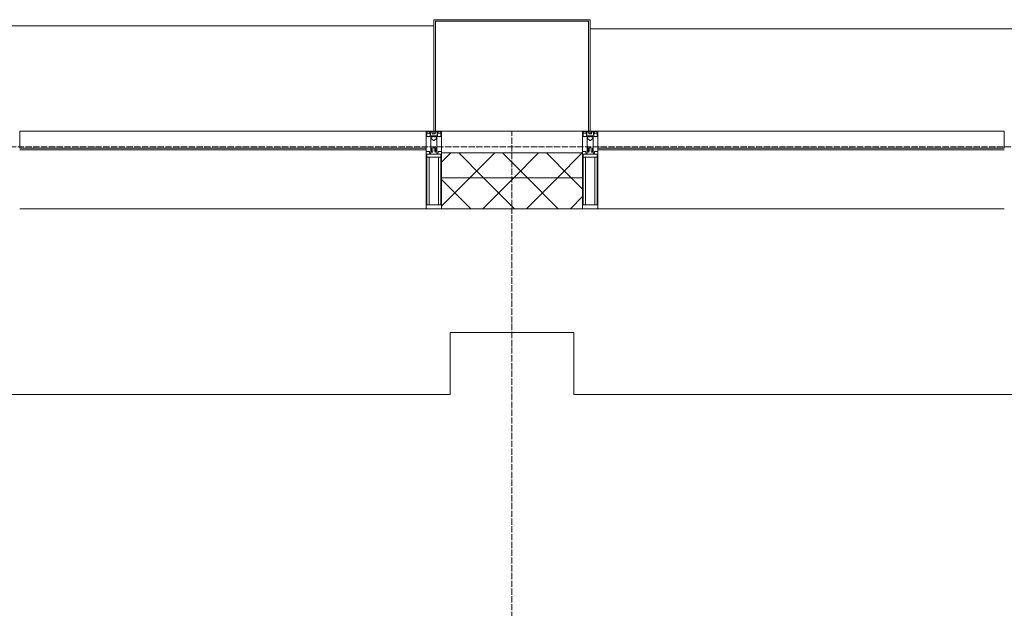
# Model space of a CAD drawing. Header units: millimetres. Extents: x 5617 to 110067, y 7718 to 195801.
# Tile 73 of 81: x 64073 to 67253, y 31610 to 33510. Entities that reach past the tile are written whole.
import ezdxf

# ---------------------------------------------------------------- set-up
doc = ezdxf.new("R2010")
doc.units = ezdxf.units.MM
doc.linetypes.add('ADSK_Линия сетки', pattern=[25, 20, -2.5, 0, -2.5])
doc.linetypes.add('Линия сетки', pattern=[25, 20, -2.5, 0, -2.5])
for name, color, linetype, lineweight in [('Импосты витража', 7, 'Continuous', 18), ('Колонны', 7, 'Continuous', 18), ('Оси', 7, 'Continuous', 9), ('Панели витража', 7, 'Continuous', 18), ('Перекрытия', 7, 'Continuous', 18), ('Стены разрез', 7, 'Continuous', 40), ('Стены штриховка', 7, 'Continuous', 40), ('Элементы узлов', 7, 'Continuous', 18)]:
    doc.layers.add(name, color=color, linetype=linetype, lineweight=lineweight)
pattern_1 = [(45, (0, 0), (-70.71068, 70.71068), []), (135, (0, 0), (-70.71068, -70.71068), [])]

# ---------------------------------------------------------------- blocks, each defined once
blk = doc.blocks.new('135_SLK_K4_AR_rvt-1-МКСС_К4_L14_48_300_')
at = {"layer": 'Перекрытия', "color": 253, "true_color": 0xaaaaaa}
for p, q in [((133350, 32500), (132950, 32500)), ((132950, 32500), (132950, 32300)), ((133350, 32300), (133350, 32500)), ((132950, 32300), (131250, 32300)), ((135950, 32300), (133350, 32300))]:
    blk.add_line(p, q, dxfattribs=at)
blk = doc.blocks.new('System Panel - A_PAN_Glass-7516243-МКСС_К4_L14_48_300_')
at = {"layer": 'Панели витража', "color": 253, "lineweight": 5, "true_color": 0xaaaaaa}
for p, q in [((656.25, 0), (-656.25, 0)), ((-656.25, 0), (-656.25, -55)), ((656.25, -55), (656.25, 0)), ((-656.25, -55), (656.25, -55))]:
    blk.add_line(p, q, dxfattribs=at)
blk = doc.blocks.new('Rectangular Mullion - 50Wx250H-2623690-МКСС_К4_L14_48_300_')
at = {"layer": 'Элементы узлов', "color": 253, "lineweight": 5, "true_color": 0xaaaaaa}
for p, q in [((-25, 65.2), (-25, 250)), ((-25, 250), (0, 250)), ((-23, 237.3), (0, 237.3)), ((-23, 237.3), (-23, 73.6)), ((-14.9, 84), (-14.9, 237.3)), ((25, 250), (0, 250)), ((23, 237.3), (0, 237.3)), ((14.9, 84), (14.9, 237.3)), ((23, 237.3), (23, 73.6)), ((25, 65.2), (25, 250)), ((-14, 65.2), (-25, 65.2)), ((0, 84), (-23, 84)), ((-0.5, 73.6), (-23, 73.6)), ((-14, 71.3), (-14, 65.2)), ((-10, 71.3), (-14, 71.3)), ((-10, 53), (-10, 71.3)), ((-7, 65.2), (-5.9, 67.3)), ((-7, 65.2), (-7, 54.7)), ((-4.1, 67.3), (-5.9, 67.3)), ((-4.1, 67.3), (-2.9, 65.1)), ((-2.9, 65.1), (-2.9, 54.6)), ((0, 84), (23, 84)), ((0.5, 73.6), (23, 73.6)), ((4.1, 67.3), (2.9, 65.1)), ((2.9, 65.1), (2.9, 54.6)), ((4.1, 67.3), (5.9, 67.3)), ((7, 65.2), (5.9, 67.3)), ((7, 65.2), (7, 54.7)), ((10, 71.3), (14, 71.3)), ((10, 53), (10, 71.3)), ((14, 71.3), (14, 65.2)), ((14, 65.2), (25, 65.2)), ((-8.7, 53), (-10, 53)), ((-10, 53), (-10, 17)), ((-8.7, 53), (-7, 54.7)), ((-1.3, 53), (-2.9, 54.6)), ((0, 53), (-1.3, 53)), ((0, 53), (1.3, 53)), ((1.3, 53), (2.9, 54.6)), ((8.7, 53), (7, 54.7)), ((8.7, 53), (10, 53)), ((10, 53), (10, 17)), ((-23.8, 14.6), (-25, 14.2)), ((-25, 0), (-25, 14.2)), ((-22.3, 17), (-23.8, 17)), ((-23.8, 17), (-23.8, 14.6)), ((-22.5, 10.6), (-23.8, 14.6)), ((-22.5, 10.6), (-23.7, 9.9)), ((-23.7, 1.3), (-23.7, 9.9)), ((-23.7, 1.3), (-11.8, 1.3)), ((-23.2, 10.2), (-22.5, 8)), ((-22.5, 8), (-22.5, 4.5)), ((-21.3, 4.5), (-22.5, 4.5)), ((-22.3, 17), (-22.3, 16)), ((-22.3, 16), (-21.3, 16)), ((-19, 17.6), (-21.3, 16)), ((-21.3, 4.5), (-21.3, 6.5)), ((-21.3, 6.5), (-14.2, 6.5)), ((-18.4, 16.6), (-19, 17.6)), ((-7.4, 16.6), (-18.4, 16.6)), ((-14.2, 6.5), (-14.2, 4.5)), ((-13.2, 4.5), (-14.2, 4.5)), ((-13.2, 4.5), (-12.2, 7.2)), ((-12.7, 7.6), (-11.3, 11.4)), ((-12.7, 7.6), (-11.8, 6.9)), ((-12.2, 9), (-12.2, 14.8)), ((-12.2, 14.8), (0, 14.8)), ((-11.8, 1.3), (-11.8, 6.9)), ((-10.5, 11.2), (-11.3, 11.4)), ((-10.5, 1.5), (-10.5, 11.2)), ((-4.8, 1.5), (-10.5, 1.5)), ((-10, 17), (-7.5, 17)), ((-8.5, 23), (-1.5, 30)), ((-8.5, 18.5), (-8.5, 23)), ((-7.5, 18.5), (-8.5, 18.5)), ((-7.5, 17), (-7.5, 18.5)), ((-7.4, 18), (-7.4, 16.6)), ((-2.6, 18), (-7.4, 18)), ((0, 8), (-4.8, 8)), ((-4.8, 1.5), (-4.8, 8)), ((-2.6, 18), (-2.6, 16.8)), ((-2.6, 16.8), (0, 16.8)), ((-1.5, 30), (0, 30)), ((1.5, 30), (0, 30)), ((2.6, 16.8), (0, 16.8)), ((0, 14.8), (0, 16.8)), ((0, 14.8), (0, 16.8)), ((12.2, 14.8), (0, 14.8)), ((0, 0), (0, 8)), ((0, 8), (4.8, 8)), ((0, 0), (0, 8)), ((8.5, 23), (1.5, 30)), ((2.6, 18), (2.6, 16.8)), ((2.6, 18), (7.4, 18)), ((4.8, 1.5), (4.8, 8)), ((4.8, 1.5), (10.5, 1.5)), ((7.4, 18), (7.4, 16.6)), ((7.4, 16.6), (18.4, 16.6)), ((7.5, 18.5), (8.5, 18.5)), ((7.5, 17), (7.5, 18.5)), ((10, 17), (7.5, 17)), ((8.5, 18.5), (8.5, 23)), ((10.5, 11.2), (11.3, 11.4)), ((10.5, 1.5), (10.5, 11.2)), ((12.7, 7.6), (11.3, 11.4)), ((12.7, 7.6), (11.8, 6.9)), ((11.8, 1.3), (11.8, 6.9)), ((23.7, 1.3), (11.8, 1.3)), ((12.2, 9), (12.2, 14.8)), ((13.2, 4.5), (12.2, 7.2)), ((13.2, 4.5), (14.2, 4.5)), ((21.3, 6.5), (14.2, 6.5)), ((14.2, 6.5), (14.2, 4.5)), ((18.4, 16.6), (19, 17.6)), ((19, 17.6), (21.3, 16)), ((22.3, 16), (21.3, 16)), ((21.3, 4.5), (21.3, 6.5)), ((21.3, 4.5), (22.5, 4.5)), ((22.3, 17), (22.3, 16)), ((22.3, 17), (23.8, 17)), ((22.5, 10.6), (23.8, 14.6)), ((22.5, 10.6), (23.7, 9.9)), ((23.2, 10.2), (22.5, 8)), ((22.5, 8), (22.5, 4.5)), ((23.7, 1.3), (23.7, 9.9)), ((23.8, 17), (23.8, 14.6)), ((23.8, 14.6), (25, 14.2)), ((25, 0), (25, 14.2)), ((-25, 0), (0, 0)), ((25, 0), (0, 0))]:
    blk.add_line(p, q, dxfattribs=at)
for centre, start, end in [((-0.5, 73.1), 360, 90), ((0.5, 73.1), 90, 180)]:
    blk.add_arc(centre, 0.5, start, end, dxfattribs=at)
blk = doc.blocks.new('Rectangular Mullion - R_StandardFrame_50Wx250H-V91-МКСС_К4_L14_48_300_')
at = {"layer": 'Импосты витража', "color": 253, "lineweight": 5, "true_color": 0xaaaaaa}
for p, q in [((-25, 0), (-25, 250)), ((-25, 250), (25, 250)), ((25, 250), (25, 0)), ((0, 0), (-25, 0)), ((25, 0), (5, 0))]:
    blk.add_line(p, q, dxfattribs=at)
blk = doc.blocks.new('Rectangular Mullion - R_StandardFrame_50Wx250H-V92-МКСС_К4_L14_48_300_')
at = {"layer": 'Импосты витража', "color": 253, "lineweight": 5, "true_color": 0xaaaaaa}
for p, q in [((-25, 0), (-25, 250)), ((-25, 250), (25, 250)), ((25, 250), (25, 0)), ((-5, 0), (-25, 0)), ((25, 0), (0, 0))]:
    blk.add_line(p, q, dxfattribs=at)
blk = doc.blocks.new('Rectangular Mullion - R_InvisibleFrame_50Wx250H-5935623-МКСС_К4_L14_48_300_')
at = {"layer": 'Импосты витража', "color": 253, "lineweight": 5, "true_color": 0xaaaaaa}
for p, q in [((99160, 33090), (100472.5, 33090)), ((99160, 32900), (100472.5, 32900))]:
    blk.add_line(p, q, dxfattribs=at)
blk = doc.blocks.new('Rectangular Mullion - R_StandardFrame_50Wx250H-5836686-МКСС_К4_L14_48_300_')
at = {"layer": 'Импосты витража', "color": 253, "lineweight": 5, "true_color": 0xaaaaaa}
blk.add_line((100522.5, 33150), (100977.5, 33150), dxfattribs=at)
blk = doc.blocks.new('A_SLK_PAN_Type1 - Прямой тип панели-6538225-МКСС_К4_L14_48_300_')
at = {"layer": 'Колонны', "lineweight": 5}
for p, q in [((-247.5, 0), (-252.5, 0)), ((-252.5, 0), (-252.5, -360)), ((-247.5, -355), (-247.5, 0)), ((247.5, 0), (247.5, -355)), ((252.5, 0), (247.5, 0)), ((252.5, -360), (252.5, 0)), ((-252.5, -360), (252.5, -360)), ((247.5, -355), (-247.5, -355))]:
    blk.add_line(p, q, dxfattribs=at)
blk = doc.blocks.new('A_OGR_PAN_Отлив - A_OGR_PAN_Отлив-6265629-МКСС_К4_L14_48_300_')
at = {"layer": 'Колонны', "color": 253, "lineweight": 5, "true_color": 0xaaaaaa}
blk.add_line((681.25, 330), (-681.25, 330), dxfattribs=at)
blk = doc.blocks.new('A_OGR_PAN_Отлив - A_OGR_PAN_Отлив-6266219-МКСС_К4_L14_48_300_')
at = {"layer": 'Колонны', "color": 253, "lineweight": 5, "true_color": 0xaaaaaa}
blk.add_line((681.25, 340), (-681.25, 340), dxfattribs=at)
blk = doc.blocks.new('135_SLK_K4_AR_FCD_rvt-1-МКСС_К4_L14_48_300_')
at = {"layer": 'Стены разрез', "lineweight": 5, "true_color": 0xaaaaaa}
h = blk.add_hatch(dxfattribs=at)
h.set_pattern_fill('FP_4', color=253, style=0, pattern_type=2)
h.set_pattern_definition(pattern_1)
h.paths.add_polyline_path([(133377.5, 33000), (133377.5, 33080), (132922.5, 33080), (132922.5, 33000)])
h = blk.add_hatch(dxfattribs=at)
h.set_pattern_fill('FP_4', color=253, style=0, pattern_type=2)
h.set_pattern_definition(pattern_1)
h.paths.add_polyline_path([(133377.5, 32900), (133377.5, 33000), (132922.5, 33000), (132922.5, 32900)])
at = {"layer": 'Стены разрез', "color": 253, "lineweight": 9, "true_color": 0xaaaaaa}
for p, q in [((133377.5, 33080), (132922.5, 33080)), ((132922.5, 33080), (132922.5, 32900)), ((133377.5, 32900), (133377.5, 33080)), ((132922.5, 32900), (133377.5, 32900))]:
    blk.add_line(p, q, dxfattribs=at)
at = {"layer": 'Стены штриховка', "color": 253, "lineweight": 9, "true_color": 0xaaaaaa}
blk.add_line((133377.5, 33000), (132922.5, 33000), dxfattribs=at)
at = {"layer": 'Импосты витража', "color": 253, "lineweight": 5, "true_color": 0xaaaaaa, "extrusion": (0, 0, -1), "rotation": 180}
for name, p in [('Rectangular Mullion - 50Wx250H-2623690-МКСС_К4_L14_48_300_', (-132897.5, 33150)), ('Rectangular Mullion - R_StandardFrame_50Wx250H-V91-МКСС_К4_L14_48_300_', (-132897.5, 33150)), ('Rectangular Mullion - 50Wx250H-2623690-МКСС_К4_L14_48_300_', (-133402.5, 33150)), ('Rectangular Mullion - R_StandardFrame_50Wx250H-V92-МКСС_К4_L14_48_300_', (-133402.5, 33150))]:
    blk.add_blockref(name, p, dxfattribs=at)
at = {"layer": 'Импосты витража', "color": 253, "lineweight": 5, "true_color": 0xaaaaaa}
for name, p in [('Rectangular Mullion - R_StandardFrame_50Wx250H-5836686-МКСС_К4_L14_48_300_', (32400, 0)), ('Rectangular Mullion - R_InvisibleFrame_50Wx250H-5935623-МКСС_К4_L14_48_300_', (32400, 0)), ('Rectangular Mullion - R_InvisibleFrame_50Wx250H-5935623-МКСС_К4_L14_48_300_', (34267.5, 0))]:
    blk.add_blockref(name, p, dxfattribs=at)
at = {"layer": 'Колонны', "color": 253, "lineweight": 5, "true_color": 0xaaaaaa}
for name, p in [('A_OGR_PAN_Отлив - A_OGR_PAN_Отлив-6266219-МКСС_К4_L14_48_300_', (132216.3, 33150)), ('A_OGR_PAN_Отлив - A_OGR_PAN_Отлив-6265629-МКСС_К4_L14_48_300_', (134083.8, 33150))]:
    blk.add_blockref(name, p, dxfattribs=at)
at = {"layer": 'Колонны', "color": 253, "lineweight": 5, "true_color": 0xaaaaaa, "rotation": 180}
blk.add_blockref('A_SLK_PAN_Type1 - Прямой тип панели-6538225-МКСС_К4_L14_48_300_', (133150, 33150), dxfattribs=at)
at = {"layer": 'Панели витража', "color": 253, "lineweight": 5, "true_color": 0xaaaaaa}
for p in [(132216.3, 33150), (134083.8, 33150)]:
    blk.add_blockref('System Panel - A_PAN_Glass-7516243-МКСС_К4_L14_48_300_', p, dxfattribs=at)

msp = doc.modelspace()

# ---------------------------------------------------------------- linework, layer by layer
at = {"layer": 'Оси', "linetype": 'Линия сетки'}
msp.add_line((65662.7, 12025.7), (65662.7, 33150), dxfattribs=at)
at = {"layer": 'Оси', "linetype": 'ADSK_Линия сетки'}
msp.add_line((69432.7, 33100), (25313.5, 33100), dxfattribs=at)

# ---------------------------------------------------------------- block references
at = {"lineweight": 5}
for name in ['135_SLK_K4_AR_FCD_rvt-1-МКСС_К4_L14_48_300_', '135_SLK_K4_AR_rvt-1-МКСС_К4_L14_48_300_']:
    msp.add_blockref(name, (-67487.3, 0), dxfattribs=at)

doc.saveas('drawing.dxf')
